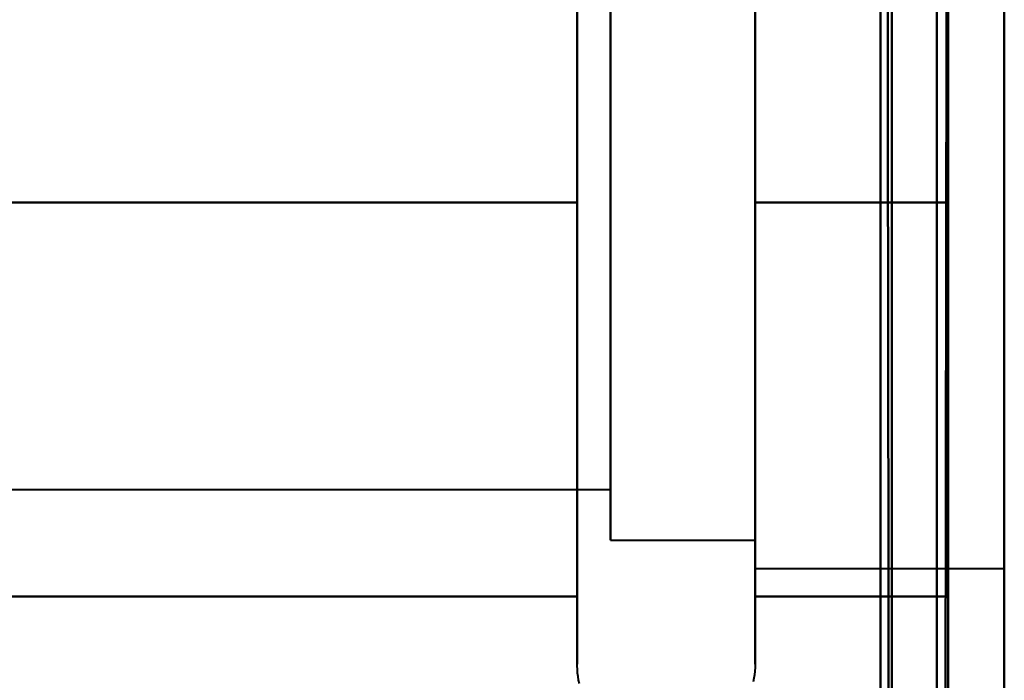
# Model space of a CAD drawing. Header units: millimetres. Extents: x -747 to 747, y -1110 to 610.
# Tile 64 of 93: x 576 to 585, y -351 to -345. Entities that reach past the tile are written whole.
import ezdxf

# ---------------------------------------------------------------- set-up
doc = ezdxf.new("R2010")
doc.units = ezdxf.units.MM
doc.layers.add('G-IMPT', color=8, linetype='Continuous', lineweight=40)

# ---------------------------------------------------------------- blocks, each defined once
blk = doc.blocks.new('NEXA 1000 CALQUES_dwg-755156-Niveau de réf_')
at = {"layer": 'G-IMPT'}
for p, q in [((584, -341.1652), (584, -350.1652)), ((584, -341.1652), (584, -350.1652)), ((584, -341.1652), (584, -350.1652)), ((584, -341.1652), (584, -350.1652)), ((584, -341.1652), (584, -350.1652)), ((584, -341.1652), (584, -350.1652)), ((584, -341.1652), (584, -350.1652)), ((584, -341.1652), (584, -350.1652)), ((584, -350.1652), (584, -341.1652)), ((584, -350.1652), (584, -341.1652)), ((584, -350.1652), (584, -341.1652)), ((584, -350.1652), (584, -341.1652)), ((584, -350.1652), (584, -341.1652)), ((584, -350.1652), (584, -341.1652)), ((584, -350.1652), (584, -341.1652)), ((584, -350.1652), (584, -341.1652)), ((584.5, -341.1652), (584.5, -345.6652)), ((584.5, -341.1652), (584.5, -345.6652)), ((584.5, -341.1652), (584.5, -345.6652)), ((584.5, -341.1652), (584.5, -345.6652)), ((584.5, -350.1652), (584.5, -341.1652)), ((584.5, -345.6652), (584.5, -341.1652)), ((584.5, -350.1652), (584.5, -341.1652)), ((584.5, -345.6652), (584.5, -341.1652)), ((584.5, -345.6652), (584.5, -341.1652)), ((584.5, -350.1652), (584.5, -341.1652)), ((584.5, -345.6652), (584.5, -341.1652)), ((584.5, -350.1652), (584.5, -341.1652)), ((581.2043, -349.7652), (581.2043, -342.1144)), ((581.2043, -349.7652), (581.2043, -342.1144)), ((581.2043, -349.7652), (581.2043, -342.1144)), ((581.2043, -349.7652), (581.2043, -342.1144)), ((582.7851, -342.1144), (582.7851, -349.7652)), ((582.7851, -342.1144), (582.7851, -349.7652)), ((582.7851, -342.1144), (582.7851, -349.7652)), ((582.7851, -342.1144), (582.7851, -349.7652)), ((582.7851, -342.4152), (582.7851, -344.0402)), ((582.7851, -347.2902), (582.7851, -342.4152)), ((582.7851, -347.2902), (582.7851, -342.4152)), ((582.7851, -342.4152), (582.7851, -344.0402)), ((582.7851, -347.2902), (582.7851, -342.4152)), ((582.7851, -342.4152), (582.7851, -344.0402)), ((582.7851, -347.2902), (582.7851, -342.4152)), ((585, -348.4797), (585, -342.4152)), ((585, -348.4797), (585, -342.4152)), ((585, -342.4152), (585, -348.9152)), ((585, -342.4152), (585, -348.9152)), ((585, -342.4152), (585, -348.9152)), ((585, -342.4152), (585, -348.9152)), ((581.5, -342.6652), (581.5, -347.1652)), ((581.5, -348.2632), (581.5, -342.6652)), ((581.5, -342.6652), (581.5, -347.1652)), ((581.5, -348.2632), (581.5, -342.6652)), ((581.5, -342.6652), (581.5, -347.1652)), ((581.5, -348.2632), (581.5, -342.6652)), ((581.5, -342.6652), (581.5, -347.1652)), ((581.5, -348.2632), (581.5, -342.6652)), ((582.7851, -342.6652), (582.7851, -347.1652)), ((582.7851, -347.1652), (582.7851, -342.6652)), ((582.7851, -342.6652), (582.7851, -347.1652)), ((582.7851, -347.1652), (582.7851, -342.6652)), ((582.7851, -342.6652), (582.7851, -347.1652)), ((582.7851, -347.1652), (582.7851, -342.6652)), ((582.7851, -342.6652), (582.7851, -347.1652)), ((582.7851, -347.1652), (582.7851, -342.6652)), ((582.7851, -342.8506), (582.7851, -348.9152)), ((582.7851, -342.8506), (582.7851, -348.9152)), ((582.7851, -342.8506), (582.7851, -348.9152)), ((582.7851, -342.8506), (582.7851, -348.9152)), ((585, -348.9152), (585, -342.8506)), ((585, -348.9152), (585, -342.8506)), ((585, -342.9152), (585, -348.4152)), ((585, -342.9152), (585, -348.4152)), ((585, -342.9152), (585, -348.4152)), ((585, -342.9152), (585, -348.4152)), ((585, -348.4152), (585, -342.9152)), ((585, -348.4152), (585, -342.9152)), ((585, -348.4152), (585, -342.9152)), ((585, -348.4152), (585, -342.9152)), ((581.5, -348.6652), (581.5, -343.0671)), ((581.5, -348.6652), (581.5, -343.0671)), ((581.5, -348.6652), (581.5, -343.0671)), ((581.5, -348.6652), (581.5, -343.0671)), ((581.5, -343.117), (581.5, -347.872)), ((581.5, -347.872), (581.5, -343.117)), ((581.5, -343.117), (581.5, -347.872)), ((581.5, -347.872), (581.5, -343.117)), ((581.5, -343.117), (581.5, -347.872)), ((581.5, -347.872), (581.5, -343.117)), ((581.5, -343.117), (581.5, -347.872)), ((581.5, -347.872), (581.5, -343.117)), ((581.5, -343.4583), (581.5, -348.2134)), ((581.5, -348.2134), (581.5, -343.4583)), ((581.5, -343.4583), (581.5, -348.2134)), ((581.5, -348.2134), (581.5, -343.4583)), ((581.5, -343.4583), (581.5, -348.2134)), ((581.5, -348.2134), (581.5, -343.4583)), ((581.5, -343.4583), (581.5, -348.2134)), ((581.5, -348.2134), (581.5, -343.4583)), ((581.2043, -349.2159), (581.2043, -343.6152)), ((581.2043, -349.2159), (581.2043, -343.6152)), ((581.2043, -349.2159), (581.2043, -343.6152)), ((581.2043, -349.2159), (581.2043, -343.6152)), ((582.7851, -343.6152), (582.7851, -349.2159)), ((582.7851, -343.6152), (582.7851, -349.2159)), ((582.7851, -343.6152), (582.7851, -349.2159)), ((582.7851, -343.6152), (582.7851, -349.2159)), ((582.7851, -344.0402), (582.7851, -348.4797)), ((582.7851, -348.9152), (582.7851, -344.0402)), ((582.7851, -344.0402), (582.7851, -348.4797)), ((582.7851, -348.9152), (582.7851, -344.0402)), ((582.7851, -344.0402), (582.7851, -348.4797)), ((582.7851, -348.9152), (582.7851, -344.0402)), ((582.7851, -344.0402), (582.7851, -348.4797)), ((582.7851, -348.9152), (582.7851, -344.0402)), ((581.5, -344.1652), (581.5, -348.2632)), ((581.5, -344.1652), (581.5, -348.2632)), ((581.5, -344.1652), (581.5, -348.2632)), ((581.5, -344.1652), (581.5, -348.2632)), ((582.7851, -344.1652), (582.7851, -348.6652)), ((582.7851, -348.6652), (582.7851, -344.1652)), ((582.7851, -344.1652), (582.7851, -348.6652)), ((582.7851, -348.6652), (582.7851, -344.1652)), ((582.7851, -344.1652), (582.7851, -348.6652)), ((582.7851, -348.6652), (582.7851, -344.1652)), ((582.7851, -344.1652), (582.7851, -348.6652)), ((582.7851, -348.6652), (582.7851, -344.1652)), ((584.5, -345.6652), (584.5, -350.1652)), ((584.5, -345.6652), (584.5, -350.1652)), ((584.5, -345.6652), (584.5, -350.1652)), ((584.5, -345.6652), (584.5, -350.1652)), ((584.5, -350.1652), (584.5, -345.6652)), ((584.5, -350.1652), (584.5, -345.6652)), ((584.5, -350.1652), (584.5, -345.6652)), ((584.5, -350.1652), (584.5, -345.6652)), ((581.5, -347.1652), (581.5, -348.6652)), ((581.5, -347.1652), (581.5, -348.6652)), ((581.5, -347.1652), (581.5, -348.6652)), ((581.5, -347.1652), (581.5, -348.6652)), ((569.6111, -348.2134), (581.5, -348.2134)), ((569.6111, -348.2134), (581.5, -348.2134)), ((569.6111, -348.2134), (581.5, -348.2134)), ((569.6111, -348.2134), (581.5, -348.2134)), ((581.5, -348.6652), (582.7851, -348.6652)), ((581.5, -348.6652), (582.7851, -348.6652)), ((581.5, -348.6652), (582.7851, -348.6652)), ((581.5, -348.6652), (582.7851, -348.6652)), ((582.7851, -348.9152), (585, -348.9152)), ((582.7851, -348.9152), (585, -348.9152)), ((582.7851, -348.9152), (585, -348.9152)), ((582.7851, -348.9152), (585, -348.9152))]:
    blk.add_line(p, q, dxfattribs=at)
at = {"layer": 'G-IMPT', "flags": 128}
for points in [[(583.9, -334.55), (583.9, -342.7875), (583.9, -351.025), (583.9, -359.2625), (583.9, -367.5)], [(583.9, -367.5), (583.9, -359.2625), (583.9, -351.025), (583.9, -342.7875), (583.9, -334.55)], [(583.95, -334.55), (583.9625, -342.7875), (583.975, -351.025), (583.9875, -359.2625), (584, -367.5)], [(584, -367.5), (583.9875, -359.2625), (583.975, -351.025), (583.9625, -342.7875), (583.95, -334.55)], [(584, -334.6), (584, -342.825), (584, -351.05), (584, -359.275), (584, -367.5)], [(584, -367.5), (584, -359.275), (584, -351.05), (584, -342.825), (584, -334.6)], [(583.9, -367.5), (583.9, -359.275), (583.9, -351.05), (583.9, -342.825), (583.9, -334.6)], [(583.9, -334.6), (583.9, -342.825), (583.9, -351.05), (583.9, -359.275), (583.9, -367.5)], [(583.9, -336), (583.9, -343.875), (583.9, -351.75), (583.9, -359.625), (583.9, -367.5)], [(583.9, -367.5), (583.9, -359.625), (583.9, -351.75), (583.9, -343.875), (583.9, -336)], [(583.9, -336), (583.9, -343.875), (583.9, -351.75), (583.9, -359.625), (583.9, -367.5)], [(584.4, -368.4), (584.4, -360.3), (584.4, -352.2), (584.4, -344.1), (584.4, -336)], [(584.4, -368.45), (584.4, -360.3375), (584.4, -352.225), (584.4, -344.1125), (584.4, -336)], [(584.4, -336), (584.4, -344.1), (584.4, -352.2), (584.4, -360.3), (584.4, -368.4)], [(584.4, -336), (584.4, -344.1), (584.4, -352.2), (584.4, -360.3), (584.4, -368.4)], [(584.4, -368.4), (584.4, -360.3), (584.4, -352.2), (584.4, -344.1), (584.4, -336)], [(584.4, -336), (584.4, -344.1125), (584.4, -352.225), (584.4, -360.3375), (584.4, -368.45)], [(584.4, -368.4), (584.4, -360.3), (584.4, -352.2), (584.4, -344.1), (584.4, -336)], [(584.4, -336), (584.4, -344.1), (584.4, -352.2), (584.4, -360.3), (584.4, -368.4)], [(584.5, -336), (584.4875, -344.1125), (584.475, -352.225), (584.4625, -360.3375), (584.45, -368.45)], [(584.45, -368.45), (584.4625, -360.3375), (584.475, -352.225), (584.4875, -344.1125), (584.5, -336)], [(584.5, -367.5), (584.5, -359.625), (584.5, -351.75), (584.5, -343.875), (584.5, -336)], [(584.5, -336), (584.5, -344.1), (584.5, -352.2), (584.5, -360.3), (584.5, -368.4)], [(584.5, -368.4), (584.5, -360.3), (584.5, -352.2), (584.5, -344.1), (584.5, -336)], [(584.5, -336), (584.5, -343.875), (584.5, -351.75), (584.5, -359.625), (584.5, -367.5)], [(585, -336), (585, -344.1), (585, -352.2), (585, -360.3), (585, -368.4)], [(585, -358.105), (585, -352.5787), (585, -347.0525), (585, -341.5262), (585, -336)], [(583.9, -367.5), (583.9, -359.625), (583.9, -351.75), (583.9, -343.875), (583.9, -336)], [(584.5, -367.5), (584.5, -359.625), (584.5, -351.75), (584.5, -343.875), (584.5, -336)], [(584.5, -336), (584.5, -343.875), (584.5, -351.75), (584.5, -359.625), (584.5, -367.5)], [(581.2043, -344.0279), (581.2043, -344.1795), (581.2043, -344.3335), (581.2043, -344.4896), (581.2043, -344.6476), (581.2043, -344.8073), (581.2043, -344.9683), (581.2043, -345.1304), (581.2043, -345.2934), (581.2043, -345.457), (581.2043, -345.6209), (581.2043, -345.7849), (581.2043, -345.9487), (581.2043, -346.112), (581.2043, -346.2746), (581.2043, -346.4363), (581.2043, -346.5967), (581.2043, -346.7556), (581.2043, -346.9128), (581.2043, -347.068), (581.2043, -347.2209), (581.2043, -347.3714), (581.2043, -347.5191), (581.2043, -347.6638), (581.2043, -347.8054), (581.2043, -347.9435), (581.2043, -348.078), (581.2043, -348.2086), (581.2043, -348.3352), (581.2043, -348.4575), (581.2043, -348.5753), (581.2043, -348.6885), (581.2043, -348.7968), (581.2043, -348.9001), (581.2043, -348.9983), (581.2043, -349.0911), (581.2043, -349.1784), (581.2043, -349.2159)], [(581.2043, -344.0279), (581.2043, -344.1795), (581.2043, -344.3335), (581.2043, -344.4896), (581.2043, -344.6476), (581.2043, -344.8073), (581.2043, -344.9683), (581.2043, -345.1304), (581.2043, -345.2934), (581.2043, -345.457), (581.2043, -345.6209), (581.2043, -345.7849), (581.2043, -345.9487), (581.2043, -346.112), (581.2043, -346.2746), (581.2043, -346.4363), (581.2043, -346.5967), (581.2043, -346.7556), (581.2043, -346.9128), (581.2043, -347.068), (581.2043, -347.2209), (581.2043, -347.3714), (581.2043, -347.5191), (581.2043, -347.6638), (581.2043, -347.8054), (581.2043, -347.9435), (581.2043, -348.078), (581.2043, -348.2086), (581.2043, -348.3352), (581.2043, -348.4575), (581.2043, -348.5753), (581.2043, -348.6885), (581.2043, -348.7968), (581.2043, -348.9001), (581.2043, -348.9983), (581.2043, -349.0911), (581.2043, -349.1784), (581.2043, -349.2159)], [(581.2043, -344.0279), (581.2043, -344.1795), (581.2043, -344.3335), (581.2043, -344.4896), (581.2043, -344.6476), (581.2043, -344.8073), (581.2043, -344.9683), (581.2043, -345.1304), (581.2043, -345.2934), (581.2043, -345.457), (581.2043, -345.6209), (581.2043, -345.7849), (581.2043, -345.9487), (581.2043, -346.112), (581.2043, -346.2746), (581.2043, -346.4363), (581.2043, -346.5967), (581.2043, -346.7556), (581.2043, -346.9128), (581.2043, -347.068), (581.2043, -347.2209), (581.2043, -347.3714), (581.2043, -347.5191), (581.2043, -347.6638), (581.2043, -347.8054), (581.2043, -347.9435), (581.2043, -348.078), (581.2043, -348.2086), (581.2043, -348.3352), (581.2043, -348.4575), (581.2043, -348.5753), (581.2043, -348.6885), (581.2043, -348.7968), (581.2043, -348.9001), (581.2043, -348.9983), (581.2043, -349.0911), (581.2043, -349.1784), (581.2043, -349.2159)], [(581.2043, -344.0279), (581.2043, -344.1795), (581.2043, -344.3335), (581.2043, -344.4896), (581.2043, -344.6476), (581.2043, -344.8073), (581.2043, -344.9683), (581.2043, -345.1304), (581.2043, -345.2934), (581.2043, -345.457), (581.2043, -345.6209), (581.2043, -345.7849), (581.2043, -345.9487), (581.2043, -346.112), (581.2043, -346.2746), (581.2043, -346.4363), (581.2043, -346.5967), (581.2043, -346.7556), (581.2043, -346.9128), (581.2043, -347.068), (581.2043, -347.2209), (581.2043, -347.3714), (581.2043, -347.5191), (581.2043, -347.6638), (581.2043, -347.8054), (581.2043, -347.9435), (581.2043, -348.078), (581.2043, -348.2086), (581.2043, -348.3352), (581.2043, -348.4575), (581.2043, -348.5753), (581.2043, -348.6885), (581.2043, -348.7968), (581.2043, -348.9001), (581.2043, -348.9983), (581.2043, -349.0911), (581.2043, -349.1784), (581.2043, -349.2159)], [(582.7851, -349.2159), (582.7851, -349.131), (582.7851, -349.0407), (582.7851, -348.9449), (582.7851, -348.8439), (582.7851, -348.7378), (582.7851, -348.6268), (582.7851, -348.511), (582.7851, -348.3907), (582.7851, -348.2661), (582.7851, -348.1373), (582.7851, -348.0045), (582.7851, -347.868), (582.7851, -347.7279), (582.7851, -347.5846), (582.7851, -347.4382), (582.7851, -347.2889), (582.7851, -347.1371), (582.7851, -346.9829), (582.7851, -346.8265), (582.7851, -346.6684), (582.7851, -346.5086), (582.7851, -346.3475), (582.7851, -346.1853), (582.7851, -346.0222), (582.7851, -345.8586), (582.7851, -345.6947), (582.7851, -345.5307), (582.7851, -345.3669), (582.7851, -345.2036), (582.7851, -345.0411), (582.7851, -344.8795), (582.7851, -344.7193), (582.7851, -344.5605), (582.7851, -344.4035), (582.7851, -344.2485), (582.7851, -344.0958), (582.7851, -343.9455)], [(582.7851, -349.2159), (582.7851, -349.131), (582.7851, -349.0407), (582.7851, -348.9449), (582.7851, -348.8439), (582.7851, -348.7378), (582.7851, -348.6268), (582.7851, -348.511), (582.7851, -348.3907), (582.7851, -348.2661), (582.7851, -348.1373), (582.7851, -348.0045), (582.7851, -347.868), (582.7851, -347.7279), (582.7851, -347.5846), (582.7851, -347.4382), (582.7851, -347.2889), (582.7851, -347.1371), (582.7851, -346.9829), (582.7851, -346.8265), (582.7851, -346.6684), (582.7851, -346.5086), (582.7851, -346.3475), (582.7851, -346.1853), (582.7851, -346.0222), (582.7851, -345.8586), (582.7851, -345.6947), (582.7851, -345.5307), (582.7851, -345.3669), (582.7851, -345.2036), (582.7851, -345.0411), (582.7851, -344.8795), (582.7851, -344.7193), (582.7851, -344.5605), (582.7851, -344.4035), (582.7851, -344.2485), (582.7851, -344.0958), (582.7851, -343.9455)], [(582.7851, -349.2159), (582.7851, -349.131), (582.7851, -349.0407), (582.7851, -348.9449), (582.7851, -348.8439), (582.7851, -348.7378), (582.7851, -348.6268), (582.7851, -348.511), (582.7851, -348.3907), (582.7851, -348.2661), (582.7851, -348.1373), (582.7851, -348.0045), (582.7851, -347.868), (582.7851, -347.7279), (582.7851, -347.5846), (582.7851, -347.4382), (582.7851, -347.2889), (582.7851, -347.1371), (582.7851, -346.9829), (582.7851, -346.8265), (582.7851, -346.6684), (582.7851, -346.5086), (582.7851, -346.3475), (582.7851, -346.1853), (582.7851, -346.0222), (582.7851, -345.8586), (582.7851, -345.6947), (582.7851, -345.5307), (582.7851, -345.3669), (582.7851, -345.2036), (582.7851, -345.0411), (582.7851, -344.8795), (582.7851, -344.7193), (582.7851, -344.5605), (582.7851, -344.4035), (582.7851, -344.2485), (582.7851, -344.0958), (582.7851, -343.9455)], [(582.7851, -349.2159), (582.7851, -349.131), (582.7851, -349.0407), (582.7851, -348.9449), (582.7851, -348.8439), (582.7851, -348.7378), (582.7851, -348.6268), (582.7851, -348.511), (582.7851, -348.3907), (582.7851, -348.2661), (582.7851, -348.1373), (582.7851, -348.0045), (582.7851, -347.868), (582.7851, -347.7279), (582.7851, -347.5846), (582.7851, -347.4382), (582.7851, -347.2889), (582.7851, -347.1371), (582.7851, -346.9829), (582.7851, -346.8265), (582.7851, -346.6684), (582.7851, -346.5086), (582.7851, -346.3475), (582.7851, -346.1853), (582.7851, -346.0222), (582.7851, -345.8586), (582.7851, -345.6947), (582.7851, -345.5307), (582.7851, -345.3669), (582.7851, -345.2036), (582.7851, -345.0411), (582.7851, -344.8795), (582.7851, -344.7193), (582.7851, -344.5605), (582.7851, -344.4035), (582.7851, -344.2485), (582.7851, -344.0958), (582.7851, -343.9455)], [(581.2043, -349.7652), (581.2043, -349.7619), (581.2043, -349.752), (581.2043, -349.7357), (581.2043, -349.7128), (581.2043, -349.6834), (581.2043, -349.6476), (581.2043, -349.6055), (581.2043, -349.557), (581.2043, -349.5023), (581.2043, -349.4415), (581.2043, -349.3746), (581.2043, -349.3018), (581.2043, -349.2232), (581.2043, -349.1389), (581.2043, -349.049), (581.2043, -348.9537), (581.2043, -348.8532), (581.2043, -348.7476), (581.2043, -348.637), (581.2043, -348.5216), (581.2043, -348.4017), (581.2043, -348.2775), (581.2043, -348.149), (581.2043, -348.0166), (581.2043, -347.8804), (581.2043, -347.7407), (581.2043, -347.5976), (581.2043, -347.4514), (581.2043, -347.3024), (581.2043, -347.1508), (581.2043, -346.9968), (581.2043, -346.8407), (581.2043, -346.6827), (581.2043, -346.523), (581.2043, -346.362), (581.2043, -346.1999), (581.2043, -346.0369), (581.2043, -345.8733), (581.2043, -345.7094), (581.2043, -345.5454), (581.2043, -345.3816), (581.2043, -345.2183), (581.2043, -345.0557), (581.2043, -344.894), (581.2043, -344.7336), (581.2043, -344.5747), (581.2043, -344.4175), (581.2043, -344.2623), (581.2043, -344.1094), (581.2043, -343.9589)], [(581.2043, -349.7652), (581.2043, -349.7619), (581.2043, -349.752), (581.2043, -349.7357), (581.2043, -349.7128), (581.2043, -349.6834), (581.2043, -349.6476), (581.2043, -349.6055), (581.2043, -349.557), (581.2043, -349.5023), (581.2043, -349.4415), (581.2043, -349.3746), (581.2043, -349.3018), (581.2043, -349.2232), (581.2043, -349.1389), (581.2043, -349.049), (581.2043, -348.9537), (581.2043, -348.8532), (581.2043, -348.7476), (581.2043, -348.637), (581.2043, -348.5216), (581.2043, -348.4017), (581.2043, -348.2775), (581.2043, -348.149), (581.2043, -348.0166), (581.2043, -347.8804), (581.2043, -347.7407), (581.2043, -347.5976), (581.2043, -347.4514), (581.2043, -347.3024), (581.2043, -347.1508), (581.2043, -346.9968), (581.2043, -346.8407), (581.2043, -346.6827), (581.2043, -346.523), (581.2043, -346.362), (581.2043, -346.1999), (581.2043, -346.0369), (581.2043, -345.8733), (581.2043, -345.7094), (581.2043, -345.5454), (581.2043, -345.3816), (581.2043, -345.2183), (581.2043, -345.0557), (581.2043, -344.894), (581.2043, -344.7336), (581.2043, -344.5747), (581.2043, -344.4175), (581.2043, -344.2623), (581.2043, -344.1094), (581.2043, -343.9589)], [(581.2043, -349.7652), (581.2043, -349.7619), (581.2043, -349.752), (581.2043, -349.7357), (581.2043, -349.7128), (581.2043, -349.6834), (581.2043, -349.6476), (581.2043, -349.6055), (581.2043, -349.557), (581.2043, -349.5023), (581.2043, -349.4415), (581.2043, -349.3746), (581.2043, -349.3018), (581.2043, -349.2232), (581.2043, -349.1389), (581.2043, -349.049), (581.2043, -348.9537), (581.2043, -348.8532), (581.2043, -348.7476), (581.2043, -348.637), (581.2043, -348.5216), (581.2043, -348.4017), (581.2043, -348.2775), (581.2043, -348.149), (581.2043, -348.0166), (581.2043, -347.8804), (581.2043, -347.7407), (581.2043, -347.5976), (581.2043, -347.4514), (581.2043, -347.3024), (581.2043, -347.1508), (581.2043, -346.9968), (581.2043, -346.8407), (581.2043, -346.6827), (581.2043, -346.523), (581.2043, -346.362), (581.2043, -346.1999), (581.2043, -346.0369), (581.2043, -345.8733), (581.2043, -345.7094), (581.2043, -345.5454), (581.2043, -345.3816), (581.2043, -345.2183), (581.2043, -345.0557), (581.2043, -344.894), (581.2043, -344.7336), (581.2043, -344.5747), (581.2043, -344.4175), (581.2043, -344.2623), (581.2043, -344.1094), (581.2043, -343.9589)], [(581.2043, -349.7652), (581.2043, -349.7619), (581.2043, -349.752), (581.2043, -349.7357), (581.2043, -349.7128), (581.2043, -349.6834), (581.2043, -349.6476), (581.2043, -349.6055), (581.2043, -349.557), (581.2043, -349.5023), (581.2043, -349.4415), (581.2043, -349.3746), (581.2043, -349.3018), (581.2043, -349.2232), (581.2043, -349.1389), (581.2043, -349.049), (581.2043, -348.9537), (581.2043, -348.8532), (581.2043, -348.7476), (581.2043, -348.637), (581.2043, -348.5216), (581.2043, -348.4017), (581.2043, -348.2775), (581.2043, -348.149), (581.2043, -348.0166), (581.2043, -347.8804), (581.2043, -347.7407), (581.2043, -347.5976), (581.2043, -347.4514), (581.2043, -347.3024), (581.2043, -347.1508), (581.2043, -346.9968), (581.2043, -346.8407), (581.2043, -346.6827), (581.2043, -346.523), (581.2043, -346.362), (581.2043, -346.1999), (581.2043, -346.0369), (581.2043, -345.8733), (581.2043, -345.7094), (581.2043, -345.5454), (581.2043, -345.3816), (581.2043, -345.2183), (581.2043, -345.0557), (581.2043, -344.894), (581.2043, -344.7336), (581.2043, -344.5747), (581.2043, -344.4175), (581.2043, -344.2623), (581.2043, -344.1094), (581.2043, -343.9589)], [(582.7851, -343.8921), (582.7851, -344.0414), (582.7851, -344.1932), (582.7851, -344.3475), (582.7851, -344.5038), (582.7851, -344.6619), (582.7851, -344.8217), (582.7851, -344.9828), (582.7851, -345.145), (582.7851, -345.3081), (582.7851, -345.4717), (582.7851, -345.6356), (582.7851, -345.7996), (582.7851, -345.9634), (582.7851, -346.1267), (582.7851, -346.2892), (582.7851, -346.4508), (582.7851, -346.611), (582.7851, -346.7698), (582.7851, -346.9268), (582.7851, -347.0818), (582.7851, -347.2345), (582.7851, -347.3848), (582.7851, -347.5322), (582.7851, -347.6767), (582.7851, -347.818), (582.7851, -347.9558), (582.7851, -348.0899), (582.7851, -348.2202), (582.7851, -348.3464), (582.7851, -348.4683), (582.7851, -348.5857), (582.7851, -348.6984), (582.7851, -348.8063), (582.7851, -348.9092), (582.7851, -349.0068), (582.7851, -349.0991), (582.7851, -349.186), (582.7851, -349.2672), (582.7851, -349.3426), (582.7851, -349.4122), (582.7851, -349.4757), (582.7851, -349.5332), (582.7851, -349.5845), (582.7851, -349.6295), (582.7851, -349.6681), (582.7851, -349.7004), (582.7851, -349.7262), (582.7851, -349.7455), (582.7851, -349.7583), (582.7851, -349.7645), (582.7851, -349.7652)], [(582.7851, -343.8921), (582.7851, -344.0414), (582.7851, -344.1932), (582.7851, -344.3475), (582.7851, -344.5038), (582.7851, -344.6619), (582.7851, -344.8217), (582.7851, -344.9828), (582.7851, -345.145), (582.7851, -345.3081), (582.7851, -345.4717), (582.7851, -345.6356), (582.7851, -345.7996), (582.7851, -345.9634), (582.7851, -346.1267), (582.7851, -346.2892), (582.7851, -346.4508), (582.7851, -346.611), (582.7851, -346.7698), (582.7851, -346.9268), (582.7851, -347.0818), (582.7851, -347.2345), (582.7851, -347.3848), (582.7851, -347.5322), (582.7851, -347.6767), (582.7851, -347.818), (582.7851, -347.9558), (582.7851, -348.0899), (582.7851, -348.2202), (582.7851, -348.3464), (582.7851, -348.4683), (582.7851, -348.5857), (582.7851, -348.6984), (582.7851, -348.8063), (582.7851, -348.9092), (582.7851, -349.0068), (582.7851, -349.0991), (582.7851, -349.186), (582.7851, -349.2672), (582.7851, -349.3426), (582.7851, -349.4122), (582.7851, -349.4757), (582.7851, -349.5332), (582.7851, -349.5845), (582.7851, -349.6295), (582.7851, -349.6681), (582.7851, -349.7004), (582.7851, -349.7262), (582.7851, -349.7455), (582.7851, -349.7583), (582.7851, -349.7645), (582.7851, -349.7652)], [(582.7851, -343.8921), (582.7851, -344.0414), (582.7851, -344.1932), (582.7851, -344.3475), (582.7851, -344.5038), (582.7851, -344.6619), (582.7851, -344.8217), (582.7851, -344.9828), (582.7851, -345.145), (582.7851, -345.3081), (582.7851, -345.4717), (582.7851, -345.6356), (582.7851, -345.7996), (582.7851, -345.9634), (582.7851, -346.1267), (582.7851, -346.2892), (582.7851, -346.4508), (582.7851, -346.611), (582.7851, -346.7698), (582.7851, -346.9268), (582.7851, -347.0818), (582.7851, -347.2345), (582.7851, -347.3848), (582.7851, -347.5322), (582.7851, -347.6767), (582.7851, -347.818), (582.7851, -347.9558), (582.7851, -348.0899), (582.7851, -348.2202), (582.7851, -348.3464), (582.7851, -348.4683), (582.7851, -348.5857), (582.7851, -348.6984), (582.7851, -348.8063), (582.7851, -348.9092), (582.7851, -349.0068), (582.7851, -349.0991), (582.7851, -349.186), (582.7851, -349.2672), (582.7851, -349.3426), (582.7851, -349.4122), (582.7851, -349.4757), (582.7851, -349.5332), (582.7851, -349.5845), (582.7851, -349.6295), (582.7851, -349.6681), (582.7851, -349.7004), (582.7851, -349.7262), (582.7851, -349.7455), (582.7851, -349.7583), (582.7851, -349.7645), (582.7851, -349.7652)], [(582.7851, -343.8921), (582.7851, -344.0414), (582.7851, -344.1932), (582.7851, -344.3475), (582.7851, -344.5038), (582.7851, -344.6619), (582.7851, -344.8217), (582.7851, -344.9828), (582.7851, -345.145), (582.7851, -345.3081), (582.7851, -345.4717), (582.7851, -345.6356), (582.7851, -345.7996), (582.7851, -345.9634), (582.7851, -346.1267), (582.7851, -346.2892), (582.7851, -346.4508), (582.7851, -346.611), (582.7851, -346.7698), (582.7851, -346.9268), (582.7851, -347.0818), (582.7851, -347.2345), (582.7851, -347.3848), (582.7851, -347.5322), (582.7851, -347.6767), (582.7851, -347.818), (582.7851, -347.9558), (582.7851, -348.0899), (582.7851, -348.2202), (582.7851, -348.3464), (582.7851, -348.4683), (582.7851, -348.5857), (582.7851, -348.6984), (582.7851, -348.8063), (582.7851, -348.9092), (582.7851, -349.0068), (582.7851, -349.0991), (582.7851, -349.186), (582.7851, -349.2672), (582.7851, -349.3426), (582.7851, -349.4122), (582.7851, -349.4757), (582.7851, -349.5332), (582.7851, -349.5845), (582.7851, -349.6295), (582.7851, -349.6681), (582.7851, -349.7004), (582.7851, -349.7262), (582.7851, -349.7455), (582.7851, -349.7583), (582.7851, -349.7645), (582.7851, -349.7652)], [(581.2043, -345.6652), (581.2043, -344.7902), (581.2043, -343.9152), (581.2043, -343.0402), (581.2043, -342.1652)], [(581.2043, -342.1652), (581.2043, -343.0402), (581.2043, -343.9152), (581.2043, -344.7902), (581.2043, -345.6652)], [(581.2043, -345.6652), (581.2043, -344.7902), (581.2043, -343.9152), (581.2043, -343.0402), (581.2043, -342.1652)], [(581.2043, -342.1652), (581.2043, -343.0402), (581.2043, -343.9152), (581.2043, -344.7902), (581.2043, -345.6652)], [(581.2043, -345.6652), (581.2043, -344.7902), (581.2043, -343.9152), (581.2043, -343.0402), (581.2043, -342.1652)], [(581.2043, -342.1652), (581.2043, -343.0402), (581.2043, -343.9152), (581.2043, -344.7902), (581.2043, -345.6652)], [(581.2043, -345.6652), (581.2043, -344.7902), (581.2043, -343.9152), (581.2043, -343.0402), (581.2043, -342.1652)], [(581.2043, -342.1652), (581.2043, -343.0402), (581.2043, -343.9152), (581.2043, -344.7902), (581.2043, -345.6652)], [(582.7851, -345.6652), (582.7851, -344.7902), (582.7851, -343.9152), (582.7851, -343.0402), (582.7851, -342.1652)], [(582.7851, -342.1652), (582.7851, -343.0402), (582.7851, -343.9152), (582.7851, -344.7902), (582.7851, -345.6652)], [(582.7851, -345.6652), (582.7851, -344.7902), (582.7851, -343.9152), (582.7851, -343.0402), (582.7851, -342.1652)], [(582.7851, -342.1652), (582.7851, -343.0402), (582.7851, -343.9152), (582.7851, -344.7902), (582.7851, -345.6652)], [(582.7851, -345.6652), (582.7851, -344.7902), (582.7851, -343.9152), (582.7851, -343.0402), (582.7851, -342.1652)], [(582.7851, -342.1652), (582.7851, -343.0402), (582.7851, -343.9152), (582.7851, -344.7902), (582.7851, -345.6652)], [(582.7851, -345.6652), (582.7851, -344.7902), (582.7851, -343.9152), (582.7851, -343.0402), (582.7851, -342.1652)], [(582.7851, -342.1652), (582.7851, -343.0402), (582.7851, -343.9152), (582.7851, -344.7902), (582.7851, -345.6652)], [(584.5, -342.1652), (584.5, -343.0402), (584.5, -343.9152), (584.5, -344.7902), (584.5, -345.6652)], [(584.5, -345.6652), (584.5, -344.7902), (584.5, -343.9152), (584.5, -343.0402), (584.5, -342.1652)], [(584.5, -342.1652), (584.5, -343.0402), (584.5, -343.9152), (584.5, -344.7902), (584.5, -345.6652)], [(584.5, -345.6652), (584.5, -344.7902), (584.5, -343.9152), (584.5, -343.0402), (584.5, -342.1652)], [(584.5, -342.1652), (584.5, -343.0402), (584.5, -343.9152), (584.5, -344.7902), (584.5, -345.6652)], [(584.5, -345.6652), (584.5, -344.7902), (584.5, -343.9152), (584.5, -343.0402), (584.5, -342.1652)], [(584.5, -342.1652), (584.5, -343.0402), (584.5, -343.9152), (584.5, -344.7902), (584.5, -345.6652)], [(584.5, -345.6652), (584.5, -344.7902), (584.5, -343.9152), (584.5, -343.0402), (584.5, -342.1652)], [(584.5, -345.6652), (584.5, -344.7902), (584.5, -343.9152), (584.5, -343.0402), (584.5, -342.1652)], [(584.5, -342.1652), (584.5, -343.0402), (584.5, -343.9152), (584.5, -344.7902), (584.5, -345.6652)], [(584.5, -345.6652), (584.5, -344.7902), (584.5, -343.9152), (584.5, -343.0402), (584.5, -342.1652)], [(584.5, -342.1652), (584.5, -343.0402), (584.5, -343.9152), (584.5, -344.7902), (584.5, -345.6652)], [(584.5, -345.6652), (584.5, -344.7902), (584.5, -343.9152), (584.5, -343.0402), (584.5, -342.1652)], [(584.5, -342.1652), (584.5, -343.0402), (584.5, -343.9152), (584.5, -344.7902), (584.5, -345.6652)], [(584.5, -345.6652), (584.5, -344.7902), (584.5, -343.9152), (584.5, -343.0402), (584.5, -342.1652)], [(584.5, -342.1652), (584.5, -343.0402), (584.5, -343.9152), (584.5, -344.7902), (584.5, -345.6652)], [(585, -354.9652), (585, -351.9652), (585, -348.9652), (585, -345.9652), (585, -342.9652)], [(571.2043, -345.6652), (573.7043, -345.6652), (576.2043, -345.6652), (578.7043, -345.6652), (581.2043, -345.6652)], [(581.2043, -345.6652), (578.7043, -345.6652), (576.2043, -345.6652), (573.7043, -345.6652), (571.2043, -345.6652)], [(571.2043, -345.6652), (573.7043, -345.6652), (576.2043, -345.6652), (578.7043, -345.6652), (581.2043, -345.6652)], [(581.2043, -345.6652), (578.7043, -345.6652), (576.2043, -345.6652), (573.7043, -345.6652), (571.2043, -345.6652)], [(571.2043, -345.6652), (573.7043, -345.6652), (576.2043, -345.6652), (578.7043, -345.6652), (581.2043, -345.6652)], [(581.2043, -345.6652), (578.7043, -345.6652), (576.2043, -345.6652), (573.7043, -345.6652), (571.2043, -345.6652)], [(571.2043, -345.6652), (573.7043, -345.6652), (576.2043, -345.6652), (578.7043, -345.6652), (581.2043, -345.6652)], [(581.2043, -345.6652), (578.7043, -345.6652), (576.2043, -345.6652), (573.7043, -345.6652), (571.2043, -345.6652)], [(571.2043, -345.6652), (573.7043, -345.6652), (576.2043, -345.6652), (578.7043, -345.6652), (581.2043, -345.6652)], [(581.2043, -345.6652), (578.7043, -345.6652), (576.2043, -345.6652), (573.7043, -345.6652), (571.2043, -345.6652)], [(571.2043, -345.6652), (573.7043, -345.6652), (576.2043, -345.6652), (578.7043, -345.6652), (581.2043, -345.6652)], [(581.2043, -345.6652), (578.7043, -345.6652), (576.2043, -345.6652), (573.7043, -345.6652), (571.2043, -345.6652)], [(571.2043, -345.6652), (573.7043, -345.6652), (576.2043, -345.6652), (578.7043, -345.6652), (581.2043, -345.6652)], [(581.2043, -345.6652), (578.7043, -345.6652), (576.2043, -345.6652), (573.7043, -345.6652), (571.2043, -345.6652)], [(571.2043, -345.6652), (573.7043, -345.6652), (576.2043, -345.6652), (578.7043, -345.6652), (581.2043, -345.6652)], [(581.2043, -345.6652), (578.7043, -345.6652), (576.2043, -345.6652), (573.7043, -345.6652), (571.2043, -345.6652)], [(581.2043, -345.6652), (581.2043, -346.5402), (581.2043, -347.4152), (581.2043, -348.2902), (581.2043, -349.1652)], [(581.2043, -349.1652), (581.2043, -348.2902), (581.2043, -347.4152), (581.2043, -346.5402), (581.2043, -345.6652)], [(581.2043, -345.6652), (581.2043, -346.5402), (581.2043, -347.4152), (581.2043, -348.2902), (581.2043, -349.1652)], [(581.2043, -349.1652), (581.2043, -348.2902), (581.2043, -347.4152), (581.2043, -346.5402), (581.2043, -345.6652)], [(581.2043, -345.6652), (581.2043, -346.5402), (581.2043, -347.4152), (581.2043, -348.2902), (581.2043, -349.1652)], [(581.2043, -349.1652), (581.2043, -348.2902), (581.2043, -347.4152), (581.2043, -346.5402), (581.2043, -345.6652)], [(581.2043, -345.6652), (581.2043, -346.5402), (581.2043, -347.4152), (581.2043, -348.2902), (581.2043, -349.1652)], [(581.2043, -349.1652), (581.2043, -348.2902), (581.2043, -347.4152), (581.2043, -346.5402), (581.2043, -345.6652)], [(582.7851, -349.1652), (582.7851, -348.2902), (582.7851, -347.4152), (582.7851, -346.5402), (582.7851, -345.6652)], [(582.7851, -345.6652), (583.2139, -345.6652), (583.6426, -345.6652), (584.0713, -345.6652), (584.5, -345.6652)], [(584.5, -345.6652), (584.0713, -345.6652), (583.6426, -345.6652), (583.2139, -345.6652), (582.7851, -345.6652)], [(584.5, -345.6652), (584.0713, -345.6652), (583.6426, -345.6652), (583.2139, -345.6652), (582.7851, -345.6652)], [(582.7851, -345.6652), (582.7851, -346.5402), (582.7851, -347.4152), (582.7851, -348.2902), (582.7851, -349.1652)], [(582.7851, -345.6652), (583.2139, -345.6652), (583.6426, -345.6652), (584.0713, -345.6652), (584.5, -345.6652)], [(582.7851, -349.1652), (582.7851, -348.2902), (582.7851, -347.4152), (582.7851, -346.5402), (582.7851, -345.6652)], [(582.7851, -345.6652), (583.2139, -345.6652), (583.6426, -345.6652), (584.0713, -345.6652), (584.5, -345.6652)], [(584.5, -345.6652), (584.0713, -345.6652), (583.6426, -345.6652), (583.2139, -345.6652), (582.7851, -345.6652)], [(584.5, -345.6652), (584.0713, -345.6652), (583.6426, -345.6652), (583.2139, -345.6652), (582.7851, -345.6652)], [(582.7851, -345.6652), (582.7851, -346.5402), (582.7851, -347.4152), (582.7851, -348.2902), (582.7851, -349.1652)], [(582.7851, -345.6652), (583.2139, -345.6652), (583.6426, -345.6652), (584.0713, -345.6652), (584.5, -345.6652)], [(584.5, -345.6652), (584.0713, -345.6652), (583.6426, -345.6652), (583.2139, -345.6652), (582.7851, -345.6652)], [(584.5, -345.6652), (584.0713, -345.6652), (583.6426, -345.6652), (583.2139, -345.6652), (582.7851, -345.6652)], [(582.7851, -345.6652), (582.7851, -346.5402), (582.7851, -347.4152), (582.7851, -348.2902), (582.7851, -349.1652)], [(582.7851, -349.1652), (582.7851, -348.2902), (582.7851, -347.4152), (582.7851, -346.5402), (582.7851, -345.6652)], [(582.7851, -345.6652), (583.2139, -345.6652), (583.6426, -345.6652), (584.0713, -345.6652), (584.5, -345.6652)], [(582.7851, -345.6652), (583.2139, -345.6652), (583.6426, -345.6652), (584.0713, -345.6652), (584.5, -345.6652)], [(584.5, -345.6652), (584.0713, -345.6652), (583.6426, -345.6652), (583.2139, -345.6652), (582.7851, -345.6652)], [(584.5, -345.6652), (584.0713, -345.6652), (583.6426, -345.6652), (583.2139, -345.6652), (582.7851, -345.6652)], [(582.7851, -345.6652), (582.7851, -346.5402), (582.7851, -347.4152), (582.7851, -348.2902), (582.7851, -349.1652)], [(582.7851, -349.1652), (582.7851, -348.2902), (582.7851, -347.4152), (582.7851, -346.5402), (582.7851, -345.6652)], [(582.7851, -345.6652), (583.2139, -345.6652), (583.6426, -345.6652), (584.0713, -345.6652), (584.5, -345.6652)], [(582.7851, -345.6652), (583.2139, -345.6652), (583.6426, -345.6652), (584.0713, -345.6652), (584.5, -345.6652)], [(584.5, -345.6652), (584.5, -346.5402), (584.5, -347.4152), (584.5, -348.2902), (584.5, -349.1652)], [(584.5, -349.1652), (584.5, -348.2902), (584.5, -347.4152), (584.5, -346.5402), (584.5, -345.6652)], [(584.5, -345.6652), (584.5, -346.5402), (584.5, -347.4152), (584.5, -348.2902), (584.5, -349.1652)], [(584.5, -349.1652), (584.5, -348.2902), (584.5, -347.4152), (584.5, -346.5402), (584.5, -345.6652)], [(584.5, -349.1652), (584.5, -348.2902), (584.5, -347.4152), (584.5, -346.5402), (584.5, -345.6652)], [(584.5, -345.6652), (584.5, -346.5402), (584.5, -347.4152), (584.5, -348.2902), (584.5, -349.1652)], [(584.5, -349.1652), (584.5, -348.2902), (584.5, -347.4152), (584.5, -346.5402), (584.5, -345.6652)], [(584.5, -345.6652), (584.5, -346.5402), (584.5, -347.4152), (584.5, -348.2902), (584.5, -349.1652)], [(584.5, -349.1652), (584.5, -348.2902), (584.5, -347.4152), (584.5, -346.5402), (584.5, -345.6652)], [(584.5, -345.6652), (584.5, -346.5402), (584.5, -347.4152), (584.5, -348.2902), (584.5, -349.1652)], [(584.5, -349.1652), (584.5, -348.2902), (584.5, -347.4152), (584.5, -346.5402), (584.5, -345.6652)], [(584.5, -345.6652), (584.5, -346.5402), (584.5, -347.4152), (584.5, -348.2902), (584.5, -349.1652)], [(584.5, -345.6652), (584.5, -346.5402), (584.5, -347.4152), (584.5, -348.2902), (584.5, -349.1652)], [(584.5, -349.1652), (584.5, -348.2902), (584.5, -347.4152), (584.5, -346.5402), (584.5, -345.6652)], [(584.5, -345.6652), (584.5, -346.5402), (584.5, -347.4152), (584.5, -348.2902), (584.5, -349.1652)], [(584.5, -349.1652), (584.5, -348.2902), (584.5, -347.4152), (584.5, -346.5402), (584.5, -345.6652)], [(581.2043, -349.1652), (578.7043, -349.1652), (576.2043, -349.1652), (573.7043, -349.1652), (571.2043, -349.1652)], [(571.2043, -349.1652), (573.7043, -349.1652), (576.2043, -349.1652), (578.7043, -349.1652), (581.2043, -349.1652)], [(581.2043, -349.1652), (578.7043, -349.1652), (576.2043, -349.1652), (573.7043, -349.1652), (571.2043, -349.1652)], [(571.2043, -349.1652), (573.7043, -349.1652), (576.2043, -349.1652), (578.7043, -349.1652), (581.2043, -349.1652)], [(581.2043, -349.1652), (578.7043, -349.1652), (576.2043, -349.1652), (573.7043, -349.1652), (571.2043, -349.1652)], [(571.2043, -349.1652), (573.7043, -349.1652), (576.2043, -349.1652), (578.7043, -349.1652), (581.2043, -349.1652)], [(581.2043, -349.1652), (578.7043, -349.1652), (576.2043, -349.1652), (573.7043, -349.1652), (571.2043, -349.1652)], [(571.2043, -349.1652), (573.7043, -349.1652), (576.2043, -349.1652), (578.7043, -349.1652), (581.2043, -349.1652)], [(581.2043, -349.1652), (578.7043, -349.1652), (576.2043, -349.1652), (573.7043, -349.1652), (571.2043, -349.1652)], [(571.2043, -349.1652), (573.7043, -349.1652), (576.2043, -349.1652), (578.7043, -349.1652), (581.2043, -349.1652)], [(581.2043, -349.1652), (578.7043, -349.1652), (576.2043, -349.1652), (573.7043, -349.1652), (571.2043, -349.1652)], [(571.2043, -349.1652), (573.7043, -349.1652), (576.2043, -349.1652), (578.7043, -349.1652), (581.2043, -349.1652)], [(581.2043, -349.1652), (578.7043, -349.1652), (576.2043, -349.1652), (573.7043, -349.1652), (571.2043, -349.1652)], [(571.2043, -349.1652), (573.7043, -349.1652), (576.2043, -349.1652), (578.7043, -349.1652), (581.2043, -349.1652)], [(581.2043, -349.1652), (578.7043, -349.1652), (576.2043, -349.1652), (573.7043, -349.1652), (571.2043, -349.1652)], [(571.2043, -349.1652), (573.7043, -349.1652), (576.2043, -349.1652), (578.7043, -349.1652), (581.2043, -349.1652)], [(584.5, -349.1652), (584.0713, -349.1652), (583.6426, -349.1652), (583.2139, -349.1652), (582.7851, -349.1652)], [(584.5, -349.1652), (584.0713, -349.1652), (583.6426, -349.1652), (583.2139, -349.1652), (582.7851, -349.1652)], [(582.7851, -349.1652), (583.2139, -349.1652), (583.6426, -349.1652), (584.0713, -349.1652), (584.5, -349.1652)], [(582.7851, -349.1652), (583.2139, -349.1652), (583.6426, -349.1652), (584.0713, -349.1652), (584.5, -349.1652)], [(584.5, -349.1652), (584.0713, -349.1652), (583.6426, -349.1652), (583.2139, -349.1652), (582.7851, -349.1652)], [(584.5, -349.1652), (584.0713, -349.1652), (583.6426, -349.1652), (583.2139, -349.1652), (582.7851, -349.1652)], [(582.7851, -349.1652), (583.2139, -349.1652), (583.6426, -349.1652), (584.0713, -349.1652), (584.5, -349.1652)], [(582.7851, -349.1652), (583.2139, -349.1652), (583.6426, -349.1652), (584.0713, -349.1652), (584.5, -349.1652)], [(584.5, -349.1652), (584.0713, -349.1652), (583.6426, -349.1652), (583.2139, -349.1652), (582.7851, -349.1652)], [(582.7851, -349.1652), (583.2139, -349.1652), (583.6426, -349.1652), (584.0713, -349.1652), (584.5, -349.1652)], [(582.7851, -349.1652), (583.2139, -349.1652), (583.6426, -349.1652), (584.0713, -349.1652), (584.5, -349.1652)], [(584.5, -349.1652), (584.0713, -349.1652), (583.6426, -349.1652), (583.2139, -349.1652), (582.7851, -349.1652)], [(584.5, -349.1652), (584.0713, -349.1652), (583.6426, -349.1652), (583.2139, -349.1652), (582.7851, -349.1652)], [(582.7851, -349.1652), (583.2139, -349.1652), (583.6426, -349.1652), (584.0713, -349.1652), (584.5, -349.1652)], [(582.7851, -349.1652), (583.2139, -349.1652), (583.6426, -349.1652), (584.0713, -349.1652), (584.5, -349.1652)], [(584.5, -349.1652), (584.0713, -349.1652), (583.6426, -349.1652), (583.2139, -349.1652), (582.7851, -349.1652)], [(581.2043, -349.2159), (581.2043, -349.295), (581.2043, -349.3683), (581.2043, -349.4357), (581.2043, -349.4971), (581.2043, -349.5523), (581.2043, -349.6014), (581.2043, -349.6441), (581.2043, -349.6805), (581.2043, -349.7104), (581.2043, -349.7339), (581.2043, -349.7508), (581.2043, -349.7613), (581.2043, -349.7651)], [(581.2043, -349.2159), (581.2043, -349.295), (581.2043, -349.3683), (581.2043, -349.4357), (581.2043, -349.4971), (581.2043, -349.5523), (581.2043, -349.6014), (581.2043, -349.6441), (581.2043, -349.6805), (581.2043, -349.7104), (581.2043, -349.7339), (581.2043, -349.7508), (581.2043, -349.7613), (581.2043, -349.7651)], [(581.2043, -349.2159), (581.2043, -349.295), (581.2043, -349.3683), (581.2043, -349.4357), (581.2043, -349.4971), (581.2043, -349.5523), (581.2043, -349.6014), (581.2043, -349.6441), (581.2043, -349.6805), (581.2043, -349.7104), (581.2043, -349.7339), (581.2043, -349.7508), (581.2043, -349.7613), (581.2043, -349.7651)], [(581.2043, -349.2159), (581.2043, -349.295), (581.2043, -349.3683), (581.2043, -349.4357), (581.2043, -349.4971), (581.2043, -349.5523), (581.2043, -349.6014), (581.2043, -349.6441), (581.2043, -349.6805), (581.2043, -349.7104), (581.2043, -349.7339), (581.2043, -349.7508), (581.2043, -349.7613), (581.2043, -349.7651)], [(582.7851, -349.7652), (582.7851, -349.7619), (582.7851, -349.752), (582.7851, -349.7357), (582.7851, -349.7128), (582.7851, -349.6834), (582.7851, -349.6476), (582.7851, -349.6055), (582.7851, -349.557), (582.7851, -349.5023), (582.7851, -349.4415), (582.7851, -349.3746), (582.7851, -349.3018), (582.7851, -349.2232), (582.7851, -349.2159)], [(582.7851, -349.7652), (582.7851, -349.7619), (582.7851, -349.752), (582.7851, -349.7357), (582.7851, -349.7128), (582.7851, -349.6834), (582.7851, -349.6476), (582.7851, -349.6055), (582.7851, -349.557), (582.7851, -349.5023), (582.7851, -349.4415), (582.7851, -349.3746), (582.7851, -349.3018), (582.7851, -349.2232), (582.7851, -349.2159)], [(582.7851, -349.7652), (582.7851, -349.7619), (582.7851, -349.752), (582.7851, -349.7357), (582.7851, -349.7128), (582.7851, -349.6834), (582.7851, -349.6476), (582.7851, -349.6055), (582.7851, -349.557), (582.7851, -349.5023), (582.7851, -349.4415), (582.7851, -349.3746), (582.7851, -349.3018), (582.7851, -349.2232), (582.7851, -349.2159)], [(582.7851, -349.7652), (582.7851, -349.7619), (582.7851, -349.752), (582.7851, -349.7357), (582.7851, -349.7128), (582.7851, -349.6834), (582.7851, -349.6476), (582.7851, -349.6055), (582.7851, -349.557), (582.7851, -349.5023), (582.7851, -349.4415), (582.7851, -349.3746), (582.7851, -349.3018), (582.7851, -349.2232), (582.7851, -349.2159)], [(582.7851, -349.7652), (582.7845, -349.7968), (582.7826, -349.8283), (582.7794, -349.8598), (582.775, -349.8911), (582.7694, -349.9222)], [(581.2236, -349.9389), (581.2173, -349.9079), (581.2122, -349.8767), (581.2084, -349.8453), (581.2058, -349.8138), (581.2045, -349.7822), (581.2043, -349.7652)], [(582.7851, -349.7652), (582.7845, -349.7968), (582.7826, -349.8283), (582.7794, -349.8598), (582.775, -349.8911), (582.7694, -349.9222)], [(581.2236, -349.9389), (581.2173, -349.9079), (581.2122, -349.8767), (581.2084, -349.8453), (581.2058, -349.8138), (581.2045, -349.7822), (581.2043, -349.7652)], [(582.7851, -349.7652), (582.7845, -349.7968), (582.7826, -349.8283), (582.7794, -349.8598), (582.775, -349.8911), (582.7694, -349.9222)], [(581.2236, -349.9389), (581.2173, -349.9079), (581.2122, -349.8767), (581.2084, -349.8453), (581.2058, -349.8138), (581.2045, -349.7822), (581.2043, -349.7652)], [(582.7851, -349.7652), (582.7845, -349.7968), (582.7826, -349.8283), (582.7794, -349.8598), (582.775, -349.8911), (582.7694, -349.9222)], [(581.2236, -349.9389), (581.2173, -349.9079), (581.2122, -349.8767), (581.2084, -349.8453), (581.2058, -349.8138), (581.2045, -349.7822), (581.2043, -349.7652)]]:
    blk.add_lwpolyline(points, dxfattribs=at)

msp = doc.modelspace()

# ---------------------------------------------------------------- linework, layer by layer
at = {"color": 94, "lineweight": 30}
msp.add_circle((0, 0.5), 609.6, dxfattribs=at)

# ---------------------------------------------------------------- block references
at = {"layer": 'G-IMPT'}
msp.add_blockref('NEXA 1000 CALQUES_dwg-755156-Niveau de réf_', (0, -1), dxfattribs=at)

doc.saveas('drawing.dxf')
